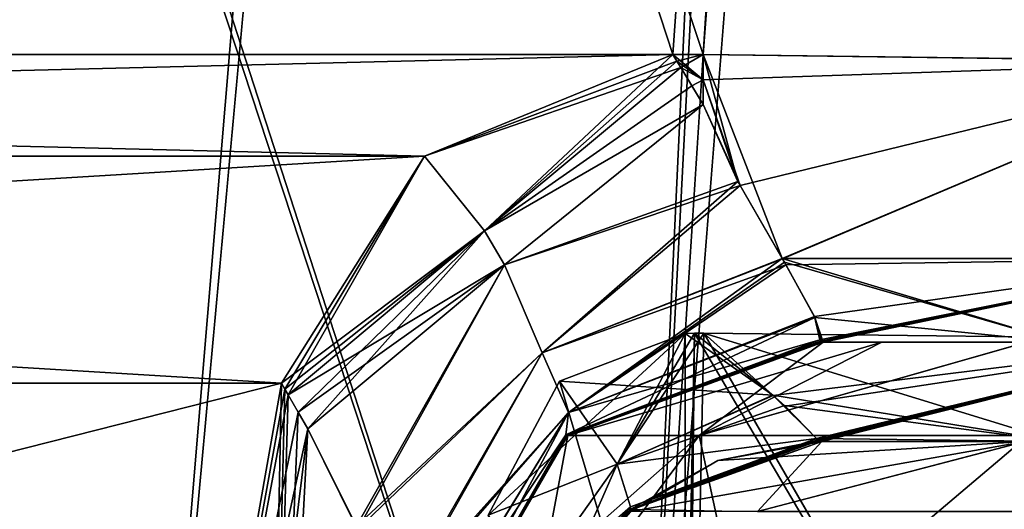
# Model space of a CAD drawing. Header units: millimetres. Extents: x -294 to 294, y -42 to 464.
# Tile 175 of 223: x 197.84 to 217.68, y 29.64 to 39.49. Entities that reach past the tile are written whole.
import ezdxf

# ---------------------------------------------------------------- set-up
doc = ezdxf.new("R2010")
doc.units = ezdxf.units.MM
doc.header["$LTSCALE"] = 65.185185
for name, color, linetype in [('13', 7, 'CONTINUOUS'), ('16', 7, 'CONTINUOUS'), ('2929', 7, 'CONTINUOUS'), ('2930', 7, 'CONTINUOUS'), ('2934', 7, 'CONTINUOUS'), ('2937', 7, 'CONTINUOUS'), ('2958', 7, 'CONTINUOUS'), ('2959', 7, 'CONTINUOUS'), ('2960', 7, 'CONTINUOUS'), ('2961', 7, 'CONTINUOUS'), ('2962', 7, 'CONTINUOUS'), ('2963', 7, 'CONTINUOUS'), ('2964', 7, 'CONTINUOUS'), ('2965', 7, 'CONTINUOUS'), ('2966', 7, 'CONTINUOUS'), ('2967', 7, 'CONTINUOUS'), ('2986', 7, 'CONTINUOUS'), ('2987', 7, 'CONTINUOUS'), ('2988', 7, 'CONTINUOUS'), ('2989', 7, 'CONTINUOUS'), ('2990', 7, 'CONTINUOUS'), ('2991', 7, 'CONTINUOUS'), ('2998', 7, 'CONTINUOUS'), ('2999', 7, 'CONTINUOUS'), ('3001', 7, 'CONTINUOUS'), ('3002', 7, 'CONTINUOUS'), ('3095', 7, 'CONTINUOUS'), ('3096', 7, 'CONTINUOUS'), ('3121', 7, 'CONTINUOUS'), ('3131', 7, 'CONTINUOUS'), ('3168', 7, 'CONTINUOUS'), ('3169', 7, 'CONTINUOUS'), ('3176', 7, 'CONTINUOUS'), ('3177', 7, 'CONTINUOUS'), ('3178', 7, 'CONTINUOUS'), ('3179', 7, 'CONTINUOUS'), ('3180', 7, 'CONTINUOUS'), ('3181', 7, 'CONTINUOUS'), ('3246', 7, 'CONTINUOUS'), ('3247', 7, 'CONTINUOUS'), ('3248', 7, 'CONTINUOUS'), ('3249', 7, 'CONTINUOUS'), ('3250', 7, 'CONTINUOUS'), ('3257', 7, 'CONTINUOUS'), ('3258', 7, 'CONTINUOUS'), ('3259', 7, 'CONTINUOUS')]:
    doc.layers.add(name, color=color, linetype=linetype)

msp = doc.modelspace()

# ---------------------------------------------------------------- linework, layer by layer
at = {"layer": '13', "color": 250, "linetype": 'Continuous', "true_color": 0x404040}
for points in [[(252, -16, -447), (-252, -16, -447), (252, 68, -447), (252, -16, -447)], [(-252, -16, -447), (-252, 68, -447), (252, 68, -447), (-252, -16, -447)]]:
    msp.add_3dface(points, dxfattribs=at)
at = {"layer": '16', "color": 250, "linetype": 'Continuous', "true_color": 0x404040}
for points in [[(-252, 68.009, -431.591), (-252, 0.991, -431.006), (252, 0.991, -431.006), (-252, 68.009, -431.591)], [(252, 68.009, -431.591), (-252, 68.009, -431.591), (252, 0.991, -431.006), (252, 68.009, -431.591)]]:
    msp.add_3dface(points, dxfattribs=at)
at = {"layer": '2929', "linetype": 'Continuous'}
for points in [[(100.317, 374, -331.804), (121.886, 38.791, -320.098), (233.183, 374, -331.804), (100.317, 374, -331.804)], [(233.183, 374, -331.804), (121.886, 38.791, -320.098), (122.493, 38.791, -320.098), (233.183, 374, -331.804)], [(211.007, 38.791, -320.098), (233.183, 374, -331.804), (122.493, 38.791, -320.098), (211.007, 38.791, -320.098)], [(211.614, 38.791, -320.098), (233.183, 374, -331.804), (211.007, 38.791, -320.098), (211.614, 38.791, -320.098)], [(127.502, 36.749, -320.027), (211.007, 38.791, -320.098), (122.493, 38.791, -320.098), (127.502, 36.749, -320.027)], [(205.998, 36.749, -320.027), (211.007, 38.791, -320.098), (127.502, 36.749, -320.027), (205.998, 36.749, -320.027)], [(130.383, 32.174, -319.867), (205.998, 36.749, -320.027), (127.502, 36.749, -320.027), (130.383, 32.174, -319.867)], [(203.117, 32.174, -319.867), (205.998, 36.749, -320.027), (130.383, 32.174, -319.867), (203.117, 32.174, -319.867)], [(133.492, 14.539, -319.251), (203.117, 32.174, -319.867), (130.383, 32.174, -319.867), (133.492, 14.539, -319.251)], [(200.008, 14.539, -319.251), (203.117, 32.174, -319.867), (133.492, 14.539, -319.251), (200.008, 14.539, -319.251)]]:
    msp.add_3dface(points, dxfattribs=at)
at = {"layer": '2930', "linetype": 'Continuous'}
msp.add_3dface([(233.183, 374, -331.804), (211.614, 38.791, -320.098), (222.611, 38.65, -317.147), (233.183, 374, -331.804)], dxfattribs=at)
at = {"layer": '2934', "linetype": 'Continuous'}
for points in [[(233.183, 374, -15.196), (237.823, 374, -16.117), (211.614, 38.791, -26.902), (233.183, 374, -15.196)], [(211.614, 38.791, -26.902), (237.823, 374, -16.117), (222.612, 38.65, -29.853), (211.614, 38.791, -26.902)]]:
    msp.add_3dface(points, dxfattribs=at)
at = {"layer": '2937', "linetype": 'Continuous'}
for points in [[(233.183, 374, -15.196), (211.614, 38.791, -26.902), (100.317, 374, -15.196), (233.183, 374, -15.196)], [(100.317, 374, -15.196), (211.614, 38.791, -26.902), (211.007, 38.791, -26.902), (100.317, 374, -15.196)], [(122.493, 38.791, -26.902), (100.317, 374, -15.196), (211.007, 38.791, -26.902), (122.493, 38.791, -26.902)], [(127.502, 36.749, -26.973), (122.493, 38.791, -26.902), (205.998, 36.749, -26.973), (127.502, 36.749, -26.973)], [(205.998, 36.749, -26.973), (122.493, 38.791, -26.902), (211.007, 38.791, -26.902), (205.998, 36.749, -26.973)], [(130.383, 32.174, -27.133), (127.502, 36.749, -26.973), (203.117, 32.174, -27.133), (130.383, 32.174, -27.133)], [(203.117, 32.174, -27.133), (127.502, 36.749, -26.973), (205.998, 36.749, -26.973), (203.117, 32.174, -27.133)], [(133.492, 14.539, -27.749), (130.383, 32.174, -27.133), (200.008, 14.539, -27.749), (133.492, 14.539, -27.749)], [(200.008, 14.539, -27.749), (130.383, 32.174, -27.133), (203.117, 32.174, -27.133), (200.008, 14.539, -27.749)]]:
    msp.add_3dface(points, dxfattribs=at)
at = {"layer": '2958', "linetype": 'Continuous'}
for points in [[(203.117, 32.174, -319.867), (200.008, 14.539, -319.251), (202.742, 14.097, -318.114), (203.117, 32.174, -319.867)], [(203.117, 32.174, -319.867), (202.742, 14.097, -318.114), (203.184, 32.057, -319.862), (203.117, 32.174, -319.867)], [(202.742, 14.097, -318.114), (203.252, 31.941, -319.855), (203.184, 32.057, -319.862), (202.742, 14.097, -318.114)], [(203.252, 31.941, -319.855), (202.742, 14.097, -318.114), (203.452, 31.596, -319.823), (203.252, 31.941, -319.855)], [(203.452, 31.596, -319.823), (202.742, 14.097, -318.114), (203.65, 31.259, -319.776), (203.452, 31.596, -319.823)], [(203.65, 31.259, -319.776), (202.742, 14.097, -318.114), (204.652, 29.236, -319.213), (203.65, 31.259, -319.776)]]:
    msp.add_3dface(points, dxfattribs=at)
at = {"layer": '2959', "linetype": 'Continuous'}
for points in [[(211.162, 38.533, -320.083), (207.205, 35.241, -319.898), (211.389, 38.159, -320.042), (211.162, 38.533, -320.083)], [(211.389, 38.159, -320.042), (207.205, 35.241, -319.898), (211.614, 37.788, -319.978), (211.389, 38.159, -320.042)], [(211.614, 37.788, -319.978), (207.205, 35.241, -319.898), (207.608, 34.561, -319.599), (211.614, 37.788, -319.978)], [(207.205, 35.241, -319.898), (203.252, 31.941, -319.855), (207.608, 34.561, -319.599), (207.205, 35.241, -319.898)], [(203.252, 31.941, -319.855), (203.452, 31.596, -319.823), (207.608, 34.561, -319.599), (203.252, 31.941, -319.855)], [(203.452, 31.596, -319.823), (203.65, 31.259, -319.776), (207.608, 34.561, -319.599), (203.452, 31.596, -319.823)]]:
    msp.add_3dface(points, dxfattribs=at)
at = {"layer": '2960', "linetype": 'Continuous'}
for points in [[(211.007, 38.791, -320.098), (205.998, 36.749, -320.027), (211.085, 38.662, -320.092), (211.007, 38.791, -320.098)], [(205.998, 36.749, -320.027), (211.162, 38.533, -320.083), (211.085, 38.662, -320.092), (205.998, 36.749, -320.027)], [(205.998, 36.749, -320.027), (207.205, 35.241, -319.898), (211.162, 38.533, -320.083), (205.998, 36.749, -320.027)], [(205.998, 36.749, -320.027), (203.117, 32.174, -319.867), (207.205, 35.241, -319.898), (205.998, 36.749, -320.027)], [(203.117, 32.174, -319.867), (203.184, 32.057, -319.862), (207.205, 35.241, -319.898), (203.117, 32.174, -319.867)], [(203.184, 32.057, -319.862), (203.252, 31.941, -319.855), (207.205, 35.241, -319.898), (203.184, 32.057, -319.862)]]:
    msp.add_3dface(points, dxfattribs=at)
at = {"layer": '2961', "linetype": 'Continuous'}
for points in [[(211.614, 38.791, -320.098), (211.007, 38.791, -320.098), (211.085, 38.662, -320.092), (211.614, 38.791, -320.098)], [(211.162, 38.533, -320.083), (211.614, 38.791, -320.098), (211.085, 38.662, -320.092), (211.162, 38.533, -320.083)], [(211.614, 38.791, -320.098), (211.162, 38.533, -320.083), (211.614, 38.286, -320.059), (211.614, 38.791, -320.098)], [(211.162, 38.533, -320.083), (211.389, 38.159, -320.042), (211.614, 38.286, -320.059), (211.162, 38.533, -320.083)], [(211.389, 38.159, -320.042), (211.614, 37.788, -319.978), (211.614, 38.286, -320.059), (211.389, 38.159, -320.042)]]:
    msp.add_3dface(points, dxfattribs=at)
at = {"layer": '2962', "linetype": 'Continuous'}
for points in [[(222.611, 38.65, -317.147), (211.614, 38.791, -320.098), (213.21, 34.685, -318.208), (222.611, 38.65, -317.147)], [(211.614, 38.791, -320.098), (211.614, 38.286, -320.059), (212.314, 36.234, -319.414), (211.614, 38.791, -320.098)], [(213.21, 34.685, -318.208), (211.614, 38.791, -320.098), (212.314, 36.234, -319.414), (213.21, 34.685, -318.208)], [(222.611, 38.65, -317.147), (213.21, 34.685, -318.208), (222.152, 34.684, -315.3), (222.611, 38.65, -317.147)], [(211.614, 38.286, -320.059), (211.614, 37.788, -319.978), (212.314, 36.234, -319.414), (211.614, 38.286, -320.059)], [(213.21, 34.685, -318.208), (213.252, 34.614, -318.129), (218.84, 33, -312.38), (213.21, 34.685, -318.208)], [(222.152, 34.684, -315.3), (213.21, 34.685, -318.208), (218.84, 33, -312.38), (222.152, 34.684, -315.3)], [(213.252, 34.614, -318.129), (213.864, 33.5, -316.361), (218.84, 33, -312.38), (213.252, 34.614, -318.129)], [(213.864, 33.5, -316.361), (213.966, 33.047, -314.686), (213.98, 33.022, -314.443), (213.864, 33.5, -316.361)], [(218.84, 33, -312.38), (213.864, 33.5, -316.361), (214.037, 33, -313.917), (218.84, 33, -312.38)], [(214.037, 33, -313.917), (213.864, 33.5, -316.361), (214.016, 33.002, -314.058), (214.037, 33, -313.917)], [(214.016, 33.002, -314.058), (213.864, 33.5, -316.361), (213.998, 33.006, -314.197), (214.016, 33.002, -314.058)], [(213.998, 33.006, -314.197), (213.864, 33.5, -316.361), (213.98, 33.022, -314.443), (213.998, 33.006, -314.197)]]:
    msp.add_3dface(points, dxfattribs=at)
at = {"layer": '2963', "linetype": 'Continuous'}
for points in [[(211.614, 37.788, -319.978), (207.608, 34.561, -319.599), (212.314, 36.234, -319.414), (211.614, 37.788, -319.978)], [(212.314, 36.234, -319.414), (207.608, 34.561, -319.599), (208.372, 32.788, -318.447), (212.314, 36.234, -319.414)], [(213.21, 34.685, -318.208), (212.314, 36.234, -319.414), (208.372, 32.788, -318.447), (213.21, 34.685, -318.208)], [(203.65, 31.259, -319.776), (204.652, 29.236, -319.213), (207.608, 34.561, -319.599), (203.65, 31.259, -319.776)], [(207.608, 34.561, -319.599), (204.652, 29.236, -319.213), (208.372, 32.788, -318.447), (207.608, 34.561, -319.599)], [(208.9, 31.585, -316.796), (213.21, 34.685, -318.208), (208.372, 32.788, -318.447), (208.9, 31.585, -316.796)], [(213.252, 34.614, -318.129), (213.21, 34.685, -318.208), (208.9, 31.585, -316.796), (213.252, 34.614, -318.129)], [(213.864, 33.5, -316.361), (213.252, 34.614, -318.129), (208.9, 31.585, -316.796), (213.864, 33.5, -316.361)], [(213.966, 33.047, -314.686), (213.864, 33.5, -316.361), (208.85, 31.136, -315.038), (213.966, 33.047, -314.686)], [(208.85, 31.136, -315.038), (213.864, 33.5, -316.361), (208.9, 31.585, -316.796), (208.85, 31.136, -315.038)], [(204.652, 29.236, -319.213), (205.524, 27.743, -318.178), (208.372, 32.788, -318.447), (204.652, 29.236, -319.213)], [(205.524, 27.743, -318.178), (208.9, 31.585, -316.796), (208.372, 32.788, -318.447), (205.524, 27.743, -318.178)], [(205.524, 27.743, -318.178), (206.013, 26.852, -316.951), (208.9, 31.585, -316.796), (205.524, 27.743, -318.178)], [(206.013, 26.852, -316.951), (206.141, 26.425, -315.688), (208.9, 31.585, -316.796), (206.013, 26.852, -316.951)], [(206.141, 26.425, -315.688), (208.85, 31.136, -315.038), (208.9, 31.585, -316.796), (206.141, 26.425, -315.688)]]:
    msp.add_3dface(points, dxfattribs=at)
at = {"layer": '2964', "linetype": 'Continuous'}
for points in [[(213.98, 33.022, -314.443), (213.966, 33.047, -314.686), (208.85, 31.136, -315.038), (213.98, 33.022, -314.443)], [(213.998, 33.006, -314.197), (213.98, 33.022, -314.443), (208.85, 31.136, -315.038), (213.998, 33.006, -314.197)], [(213.998, 33.006, -314.197), (208.85, 31.136, -315.038), (208.862, 31.115, -314.434), (213.998, 33.006, -314.197)], [(206.131, 26.368, -314.557), (208.862, 31.115, -314.434), (206.134, 26.384, -315.123), (206.131, 26.368, -314.557)], [(208.862, 31.115, -314.434), (206.141, 26.425, -315.688), (206.134, 26.384, -315.123), (208.862, 31.115, -314.434)], [(208.85, 31.136, -315.038), (206.141, 26.425, -315.688), (208.862, 31.115, -314.434), (208.85, 31.136, -315.038)]]:
    msp.add_3dface(points, dxfattribs=at)
at = {"layer": '2965', "linetype": 'Continuous'}
for points in [[(214.016, 33.002, -314.058), (213.998, 33.006, -314.197), (208.862, 31.115, -314.434), (214.016, 33.002, -314.058)], [(214.037, 33, -313.917), (214.016, 33.002, -314.058), (208.862, 31.115, -314.434), (214.037, 33, -313.917)], [(214.037, 33, -313.917), (208.862, 31.115, -314.434), (208.886, 31.126, -313.845), (214.037, 33, -313.917)], [(208.862, 31.115, -314.434), (206.131, 26.368, -314.557), (208.886, 31.126, -313.845), (208.862, 31.115, -314.434)], [(208.886, 31.126, -313.845), (206.131, 26.368, -314.557), (206.136, 26.368, -314.057), (208.886, 31.126, -313.845)], [(206.155, 26.379, -313.558), (208.886, 31.126, -313.845), (206.136, 26.368, -314.057), (206.155, 26.379, -313.558)]]:
    msp.add_3dface(points, dxfattribs=at)
at = {"layer": '2966', "linetype": 'Continuous'}
for points in [[(214.037, 33, -313.917), (208.886, 31.126, -313.845), (211.536, 31.126, -304.806), (214.037, 33, -313.917)], [(214.037, 33, -313.917), (211.536, 31.126, -304.806), (215.215, 33, -308.896), (214.037, 33, -313.917)], [(211.536, 31.126, -304.806), (218.167, 31.126, -298.118), (218.129, 33, -304.638), (211.536, 31.126, -304.806)], [(215.215, 33, -308.896), (211.536, 31.126, -304.806), (218.129, 33, -304.638), (215.215, 33, -308.896)], [(208.886, 31.126, -313.845), (206.155, 26.379, -313.558), (207.998, 26.379, -305.707), (208.886, 31.126, -313.845)], [(211.536, 31.126, -304.806), (208.886, 31.126, -313.845), (207.998, 26.379, -305.707), (211.536, 31.126, -304.806)], [(212.554, 26.379, -299.054), (211.536, 31.126, -304.806), (207.998, 26.379, -305.707), (212.554, 26.379, -299.054)], [(218.167, 31.126, -298.118), (211.536, 31.126, -304.806), (212.554, 26.379, -299.054), (218.167, 31.126, -298.118)], [(219.207, 26.379, -294.498), (218.167, 31.126, -298.118), (212.554, 26.379, -299.054), (219.207, 26.379, -294.498)]]:
    msp.add_3dface(points, dxfattribs=at)
at = {"layer": '2967', "linetype": 'Continuous'}
for points in [[(218.84, 33, -312.38), (214.037, 33, -313.917), (218.129, 33, -304.638), (218.84, 33, -312.38)], [(214.037, 33, -313.917), (215.215, 33, -308.896), (218.129, 33, -304.638), (214.037, 33, -313.917)]]:
    msp.add_3dface(points, dxfattribs=at)
at = {"layer": '2986', "linetype": 'Continuous'}
for points in [[(211.614, 38.791, -26.902), (222.612, 38.65, -29.853), (211.614, 38.286, -26.941), (211.614, 38.791, -26.902)], [(222.612, 38.65, -29.853), (212.358, 36.154, -27.63), (211.614, 38.286, -26.941), (222.612, 38.65, -29.853)], [(212.358, 36.154, -27.63), (222.612, 38.65, -29.853), (213.213, 34.68, -28.798), (212.358, 36.154, -27.63)], [(213.213, 34.68, -28.798), (222.612, 38.65, -29.853), (222.151, 34.684, -31.699), (213.213, 34.68, -28.798)], [(212.358, 36.154, -27.63), (211.614, 37.788, -27.022), (211.614, 38.286, -26.941), (212.358, 36.154, -27.63)], [(213.213, 34.68, -28.798), (222.151, 34.684, -31.699), (213.284, 34.559, -28.933), (213.213, 34.68, -28.798)], [(213.284, 34.559, -28.933), (222.151, 34.684, -31.699), (213.856, 33.517, -30.599), (213.284, 34.559, -28.933)], [(213.856, 33.517, -30.599), (222.151, 34.684, -31.699), (213.966, 33.047, -32.314), (213.856, 33.517, -30.599)], [(213.966, 33.047, -32.314), (222.151, 34.684, -31.699), (213.98, 33.022, -32.557), (213.966, 33.047, -32.314)], [(213.98, 33.022, -32.557), (222.151, 34.684, -31.699), (213.998, 33.006, -32.803), (213.98, 33.022, -32.557)], [(213.998, 33.006, -32.803), (222.151, 34.684, -31.699), (214.016, 33.002, -32.942), (213.998, 33.006, -32.803)], [(214.016, 33.002, -32.942), (222.151, 34.684, -31.699), (214.037, 33, -33.083), (214.016, 33.002, -32.942)], [(214.037, 33, -33.083), (222.151, 34.684, -31.699), (218.84, 33, -34.62), (214.037, 33, -33.083)]]:
    msp.add_3dface(points, dxfattribs=at)
at = {"layer": '2987', "linetype": 'Continuous'}
for points in [[(211.614, 37.788, -27.022), (212.358, 36.154, -27.63), (207.608, 34.561, -27.401), (211.614, 37.788, -27.022)], [(207.608, 34.561, -27.401), (212.358, 36.154, -27.63), (208.372, 32.788, -28.553), (207.608, 34.561, -27.401)], [(212.358, 36.154, -27.63), (213.213, 34.68, -28.798), (208.372, 32.788, -28.553), (212.358, 36.154, -27.63)], [(203.65, 31.259, -27.224), (207.608, 34.561, -27.401), (204.62, 29.292, -27.761), (203.65, 31.259, -27.224)], [(207.608, 34.561, -27.401), (208.372, 32.788, -28.553), (204.62, 29.292, -27.761), (207.608, 34.561, -27.401)], [(213.213, 34.68, -28.798), (213.284, 34.559, -28.933), (208.372, 32.788, -28.553), (213.213, 34.68, -28.798)], [(208.372, 32.788, -28.553), (213.284, 34.559, -28.933), (208.9, 31.585, -30.204), (208.372, 32.788, -28.553)], [(213.284, 34.559, -28.933), (213.856, 33.517, -30.599), (208.9, 31.585, -30.204), (213.284, 34.559, -28.933)], [(213.856, 33.517, -30.599), (213.966, 33.047, -32.314), (208.9, 31.585, -30.204), (213.856, 33.517, -30.599)], [(208.9, 31.585, -30.204), (213.966, 33.047, -32.314), (208.85, 31.136, -31.962), (208.9, 31.585, -30.204)], [(204.62, 29.292, -27.761), (208.372, 32.788, -28.553), (205.492, 27.798, -28.768), (204.62, 29.292, -27.761)], [(208.372, 32.788, -28.553), (208.9, 31.585, -30.204), (205.492, 27.798, -28.768), (208.372, 32.788, -28.553)], [(205.492, 27.798, -28.768), (208.9, 31.585, -30.204), (206.008, 26.862, -30.03), (205.492, 27.798, -28.768)], [(208.9, 31.585, -30.204), (208.85, 31.136, -31.962), (206.008, 26.862, -30.03), (208.9, 31.585, -30.204)], [(206.008, 26.862, -30.03), (208.85, 31.136, -31.962), (206.141, 26.425, -31.312), (206.008, 26.862, -30.03)]]:
    msp.add_3dface(points, dxfattribs=at)
at = {"layer": '2988', "linetype": 'Continuous'}
for points in [[(211.162, 38.533, -26.917), (211.614, 37.788, -27.022), (207.205, 35.241, -27.102), (211.162, 38.533, -26.917)], [(211.389, 38.159, -26.958), (211.614, 37.788, -27.022), (211.162, 38.533, -26.917), (211.389, 38.159, -26.958)], [(211.614, 37.788, -27.022), (207.608, 34.561, -27.401), (207.205, 35.241, -27.102), (211.614, 37.788, -27.022)], [(203.252, 31.941, -27.145), (207.205, 35.241, -27.102), (203.452, 31.596, -27.177), (203.252, 31.941, -27.145)], [(207.205, 35.241, -27.102), (203.65, 31.259, -27.224), (203.452, 31.596, -27.177), (207.205, 35.241, -27.102)], [(207.608, 34.561, -27.401), (203.65, 31.259, -27.224), (207.205, 35.241, -27.102), (207.608, 34.561, -27.401)]]:
    msp.add_3dface(points, dxfattribs=at)
at = {"layer": '2989', "linetype": 'Continuous'}
for points in [[(200.008, 14.539, -27.749), (203.117, 32.174, -27.133), (203.184, 32.057, -27.138), (200.008, 14.539, -27.749)], [(203.252, 31.941, -27.145), (200.008, 14.539, -27.749), (203.184, 32.057, -27.138), (203.252, 31.941, -27.145)], [(200.008, 14.539, -27.749), (203.252, 31.941, -27.145), (203.452, 31.596, -27.177), (200.008, 14.539, -27.749)], [(203.65, 31.259, -27.224), (200.008, 14.539, -27.749), (203.452, 31.596, -27.177), (203.65, 31.259, -27.224)], [(200.008, 14.539, -27.749), (203.65, 31.259, -27.224), (201.552, 14.279, -28.078), (200.008, 14.539, -27.749)], [(203.65, 31.259, -27.224), (204.62, 29.292, -27.761), (201.552, 14.279, -28.078), (203.65, 31.259, -27.224)]]:
    msp.add_3dface(points, dxfattribs=at)
at = {"layer": '2990', "linetype": 'Continuous'}
for points in [[(205.998, 36.749, -26.973), (211.007, 38.791, -26.902), (207.205, 35.241, -27.102), (205.998, 36.749, -26.973)], [(207.205, 35.241, -27.102), (211.007, 38.791, -26.902), (211.085, 38.662, -26.908), (207.205, 35.241, -27.102)], [(211.162, 38.533, -26.917), (207.205, 35.241, -27.102), (211.085, 38.662, -26.908), (211.162, 38.533, -26.917)], [(203.117, 32.174, -27.133), (205.998, 36.749, -26.973), (203.184, 32.057, -27.138), (203.117, 32.174, -27.133)], [(205.998, 36.749, -26.973), (203.252, 31.941, -27.145), (203.184, 32.057, -27.138), (205.998, 36.749, -26.973)], [(205.998, 36.749, -26.973), (207.205, 35.241, -27.102), (203.252, 31.941, -27.145), (205.998, 36.749, -26.973)]]:
    msp.add_3dface(points, dxfattribs=at)
at = {"layer": '2991', "linetype": 'Continuous'}
for points in [[(211.007, 38.791, -26.902), (211.614, 38.791, -26.902), (211.614, 38.286, -26.941), (211.007, 38.791, -26.902)], [(211.007, 38.791, -26.902), (211.614, 38.286, -26.941), (211.085, 38.662, -26.908), (211.007, 38.791, -26.902)], [(211.614, 38.286, -26.941), (211.162, 38.533, -26.917), (211.085, 38.662, -26.908), (211.614, 38.286, -26.941)], [(211.614, 38.286, -26.941), (211.389, 38.159, -26.958), (211.162, 38.533, -26.917), (211.614, 38.286, -26.941)], [(211.614, 38.286, -26.941), (211.614, 37.788, -27.022), (211.389, 38.159, -26.958), (211.614, 38.286, -26.941)]]:
    msp.add_3dface(points, dxfattribs=at)
at = {"layer": '2998', "linetype": 'Continuous'}
for points in [[(208.862, 31.115, -32.566), (213.998, 33.006, -32.803), (208.886, 31.126, -33.155), (208.862, 31.115, -32.566)], [(213.998, 33.006, -32.803), (214.016, 33.002, -32.942), (208.886, 31.126, -33.155), (213.998, 33.006, -32.803)], [(214.016, 33.002, -32.942), (214.037, 33, -33.083), (208.886, 31.126, -33.155), (214.016, 33.002, -32.942)], [(206.136, 26.368, -32.943), (206.131, 26.368, -32.443), (208.886, 31.126, -33.155), (206.136, 26.368, -32.943)], [(206.131, 26.368, -32.443), (208.862, 31.115, -32.566), (208.886, 31.126, -33.155), (206.131, 26.368, -32.443)], [(206.155, 26.379, -33.442), (206.136, 26.368, -32.943), (208.886, 31.126, -33.155), (206.155, 26.379, -33.442)]]:
    msp.add_3dface(points, dxfattribs=at)
at = {"layer": '2999', "linetype": 'Continuous'}
for points in [[(208.85, 31.136, -31.962), (213.966, 33.047, -32.314), (208.862, 31.115, -32.566), (208.85, 31.136, -31.962)], [(213.966, 33.047, -32.314), (213.98, 33.022, -32.557), (208.862, 31.115, -32.566), (213.966, 33.047, -32.314)], [(213.98, 33.022, -32.557), (213.998, 33.006, -32.803), (208.862, 31.115, -32.566), (213.98, 33.022, -32.557)], [(208.862, 31.115, -32.566), (206.131, 26.368, -32.443), (206.134, 26.384, -31.878), (208.862, 31.115, -32.566)], [(206.141, 26.425, -31.312), (208.862, 31.115, -32.566), (206.134, 26.384, -31.878), (206.141, 26.425, -31.312)], [(206.141, 26.425, -31.312), (208.85, 31.136, -31.962), (208.862, 31.115, -32.566), (206.141, 26.425, -31.312)]]:
    msp.add_3dface(points, dxfattribs=at)
at = {"layer": '3001', "linetype": 'Continuous'}
for points in [[(208.886, 31.126, -33.155), (214.037, 33, -33.083), (215.217, 33, -38.107), (208.886, 31.126, -33.155)], [(211.536, 31.126, -42.194), (208.886, 31.126, -33.155), (215.217, 33, -38.107), (211.536, 31.126, -42.194)], [(218.167, 31.126, -48.882), (211.536, 31.126, -42.194), (218.138, 33, -42.371), (218.167, 31.126, -48.882)], [(218.138, 33, -42.371), (211.536, 31.126, -42.194), (215.217, 33, -38.107), (218.138, 33, -42.371)], [(207.998, 26.379, -41.293), (206.155, 26.379, -33.442), (211.536, 31.126, -42.194), (207.998, 26.379, -41.293)], [(206.155, 26.379, -33.442), (208.886, 31.126, -33.155), (211.536, 31.126, -42.194), (206.155, 26.379, -33.442)], [(212.554, 26.379, -47.946), (207.998, 26.379, -41.293), (211.536, 31.126, -42.194), (212.554, 26.379, -47.946)], [(212.554, 26.379, -47.946), (211.536, 31.126, -42.194), (218.167, 31.126, -48.882), (212.554, 26.379, -47.946)], [(219.207, 26.379, -52.502), (212.554, 26.379, -47.946), (218.167, 31.126, -48.882), (219.207, 26.379, -52.502)]]:
    msp.add_3dface(points, dxfattribs=at)
at = {"layer": '3002', "linetype": 'Continuous'}
for points in [[(214.037, 33, -33.083), (218.84, 33, -34.62), (215.217, 33, -38.107), (214.037, 33, -33.083)], [(218.84, 33, -34.62), (218.138, 33, -42.371), (215.217, 33, -38.107), (218.84, 33, -34.62)]]:
    msp.add_3dface(points, dxfattribs=at)
at = {"layer": '3095', "linetype": 'Continuous'}
for points in [[(233.097, 372.6, -333.556), (238.439, 372.6, -332.496), (210.087, 15, -321.068), (233.097, 372.6, -333.556)], [(210.087, 15, -321.068), (238.439, 372.6, -332.496), (222.344, 15, -317.787), (210.087, 15, -321.068)]]:
    msp.add_3dface(points, dxfattribs=at)
at = {"layer": '3096', "linetype": 'Continuous'}
for points in [[(233.097, 372.6, -333.556), (210.087, 15, -321.068), (226.25, 327, -331.963), (233.097, 372.6, -333.556)], [(210.087, 15, -321.068), (200.07, 15, -321.068), (107.25, 327, -331.963), (210.087, 15, -321.068)], [(108.75, 327, -331.963), (210.087, 15, -321.068), (107.25, 327, -331.963), (108.75, 327, -331.963)], [(200.07, 15, -321.068), (133.43, 15, -321.068), (107.25, 327, -331.963), (200.07, 15, -321.068)], [(224.75, 327, -331.963), (210.087, 15, -321.068), (108.75, 327, -331.963), (224.75, 327, -331.963)], [(226.25, 327, -331.963), (210.087, 15, -321.068), (224.75, 327, -331.963), (226.25, 327, -331.963)]]:
    msp.add_3dface(points, dxfattribs=at)
at = {"layer": '3121', "linetype": 'Continuous'}
for points in [[(233.097, 372.6, -13.444), (226.25, 327, -15.037), (200.07, 15, -25.932), (233.097, 372.6, -13.444)], [(210.087, 15, -25.932), (233.097, 372.6, -13.444), (200.07, 15, -25.932), (210.087, 15, -25.932)], [(108.75, 327, -15.037), (123.413, 15, -25.932), (224.75, 327, -15.037), (108.75, 327, -15.037)], [(224.75, 327, -15.037), (123.413, 15, -25.932), (226.25, 327, -15.037), (224.75, 327, -15.037)], [(226.25, 327, -15.037), (123.413, 15, -25.932), (133.43, 15, -25.932), (226.25, 327, -15.037)], [(200.07, 15, -25.932), (226.25, 327, -15.037), (133.43, 15, -25.932), (200.07, 15, -25.932)]]:
    msp.add_3dface(points, dxfattribs=at)
at = {"layer": '3131', "linetype": 'Continuous'}
msp.add_3dface([(233.097, 372.6, -13.444), (210.087, 15, -25.932), (222.338, 15, -29.21), (233.097, 372.6, -13.444)], dxfattribs=at)
at = {"layer": '3168', "linetype": 'Continuous'}
for points in [[(208.717, 32.214, -27.593), (213.021, 31.934, -29.399), (211.253, 33.176, -27.602), (208.717, 32.214, -27.593)], [(211.253, 33.176, -27.602), (213.021, 31.934, -29.399), (211.441, 33.184, -27.603), (211.253, 33.176, -27.602)], [(213.021, 31.934, -29.399), (211.632, 33.184, -27.605), (211.441, 33.184, -27.603), (213.021, 31.934, -29.399)], [(207.284, 29.517, -27.57), (209.881, 30.548, -29.68), (208.717, 32.214, -27.593), (207.284, 29.517, -27.57)], [(209.881, 30.548, -29.68), (213.021, 31.934, -29.399), (208.717, 32.214, -27.593), (209.881, 30.548, -29.68)], [(213.021, 31.934, -29.399), (209.881, 30.548, -29.68), (213.252, 31.726, -29.839), (213.021, 31.934, -29.399)], [(209.881, 30.548, -29.68), (213.899, 31.063, -32.253), (213.252, 31.726, -29.839), (209.881, 30.548, -29.68)], [(210.151, 29.685, -31.998), (213.899, 31.063, -32.253), (209.881, 30.548, -29.68), (210.151, 29.685, -31.998)], [(207.284, 29.517, -27.57), (207.837, 27.667, -29.027), (209.881, 30.548, -29.68), (207.284, 29.517, -27.57)], [(207.837, 27.667, -29.027), (210.151, 29.685, -31.998), (209.881, 30.548, -29.68), (207.837, 27.667, -29.027)], [(210.151, 29.685, -31.998), (207.837, 27.667, -29.027), (208.815, 28.115, -31.772), (210.151, 29.685, -31.998)]]:
    msp.add_3dface(points, dxfattribs=at)
at = {"layer": '3169', "linetype": 'Continuous'}
for points in [[(211.632, 33.184, -27.605), (213.021, 31.934, -29.399), (218.749, 31, -34.798), (211.632, 33.184, -27.605)], [(211.632, 33.184, -27.605), (218.749, 31, -34.798), (222.183, 33.062, -30.563), (211.632, 33.184, -27.605)], [(213.021, 31.934, -29.399), (213.252, 31.726, -29.839), (218.749, 31, -34.798), (213.021, 31.934, -29.399)], [(213.252, 31.726, -29.839), (213.899, 31.063, -32.253), (218.749, 31, -34.798), (213.252, 31.726, -29.839)], [(218.749, 31, -34.798), (213.899, 31.063, -32.253), (214.007, 31, -33.281), (218.749, 31, -34.798)], [(214.007, 31, -33.281), (213.899, 31.063, -32.253), (213.964, 31.003, -33.038), (214.007, 31, -33.281)], [(213.964, 31.003, -33.038), (213.899, 31.063, -32.253), (213.936, 31.014, -32.793), (213.964, 31.003, -33.038)], [(213.936, 31.014, -32.793), (213.899, 31.063, -32.253), (213.916, 31.034, -32.522), (213.936, 31.014, -32.793)]]:
    msp.add_3dface(points, dxfattribs=at)
at = {"layer": '3176', "linetype": 'Continuous'}
for points in [[(213.899, 31.063, -32.253), (210.151, 29.685, -31.998), (213.916, 31.034, -32.522), (213.899, 31.063, -32.253)], [(210.151, 29.685, -31.998), (213.936, 31.014, -32.793), (213.916, 31.034, -32.522), (210.151, 29.685, -31.998)], [(213.936, 31.014, -32.793), (210.151, 29.685, -31.998), (210.158, 29.638, -32.674), (213.936, 31.014, -32.793)], [(210.158, 29.638, -32.674), (208.815, 28.115, -31.772), (208.808, 28.052, -32.567), (210.158, 29.638, -32.674)], [(210.151, 29.685, -31.998), (208.815, 28.115, -31.772), (210.158, 29.638, -32.674), (210.151, 29.685, -31.998)]]:
    msp.add_3dface(points, dxfattribs=at)
at = {"layer": '3177', "linetype": 'Continuous'}
for points in [[(214.007, 31, -33.281), (213.936, 31.014, -32.793), (210.158, 29.638, -32.674), (214.007, 31, -33.281)], [(214.007, 31, -33.281), (210.158, 29.638, -32.674), (210.206, 29.637, -33.507), (214.007, 31, -33.281)], [(214.007, 31, -33.281), (213.964, 31.003, -33.038), (213.936, 31.014, -32.793), (214.007, 31, -33.281)], [(210.158, 29.638, -32.674), (208.808, 28.052, -32.567), (210.206, 29.637, -33.507), (210.158, 29.638, -32.674)]]:
    msp.add_3dface(points, dxfattribs=at)
at = {"layer": '3178', "linetype": 'Continuous'}
for points in [[(214.007, 31, -33.281), (210.206, 29.637, -33.507), (212.709, 29.596, -41.715), (214.007, 31, -33.281)], [(214.007, 31, -33.281), (212.709, 29.596, -41.715), (218.101, 31, -42.392), (214.007, 31, -33.281)], [(212.709, 29.596, -41.715), (218.785, 29.596, -47.791), (218.101, 31, -42.392), (212.709, 29.596, -41.715)]]:
    msp.add_3dface(points, dxfattribs=at)
at = {"layer": '3179', "linetype": 'Continuous'}
msp.add_3dface([(218.749, 31, -34.798), (214.007, 31, -33.281), (218.101, 31, -42.392), (218.749, 31, -34.798)], dxfattribs=at)
at = {"layer": '3180', "linetype": 'Continuous'}
for points in [[(222.151, 15, -30.361), (211.246, 15, -27.443), (211.632, 33.184, -27.605), (222.151, 15, -30.361)], [(211.632, 33.184, -27.605), (211.246, 15, -27.443), (211.441, 33.184, -27.603), (211.632, 33.184, -27.605)], [(211.441, 33.184, -27.603), (211.246, 15, -27.443), (211.255, 23.709, -27.519), (211.441, 33.184, -27.603)], [(211.253, 33.176, -27.602), (211.441, 33.184, -27.603), (211.255, 23.709, -27.519), (211.253, 33.176, -27.602)], [(222.151, 15, -30.361), (211.632, 33.184, -27.605), (222.183, 33.062, -30.563), (222.151, 15, -30.361)]]:
    msp.add_3dface(points, dxfattribs=at)
at = {"layer": '3181', "linetype": 'Continuous'}
for points in [[(208.717, 32.214, -27.593), (211.253, 33.176, -27.602), (211.255, 23.709, -27.519), (208.717, 32.214, -27.593)], [(207.284, 29.517, -27.57), (208.717, 32.214, -27.593), (211.255, 23.709, -27.519), (207.284, 29.517, -27.57)]]:
    msp.add_3dface(points, dxfattribs=at)
at = {"layer": '3246', "linetype": 'Continuous'}
for points in [[(211.253, 33.176, -319.398), (209.881, 30.548, -317.32), (208.717, 32.214, -319.407), (211.253, 33.176, -319.398)], [(213.025, 31.93, -317.595), (209.881, 30.548, -317.32), (211.632, 33.184, -319.395), (213.025, 31.93, -317.595)], [(211.632, 33.184, -319.395), (209.881, 30.548, -317.32), (211.442, 33.184, -319.397), (211.632, 33.184, -319.395)], [(211.442, 33.184, -319.397), (209.881, 30.548, -317.32), (211.253, 33.176, -319.398), (211.442, 33.184, -319.397)], [(209.881, 30.548, -317.32), (207.284, 29.517, -319.43), (208.717, 32.214, -319.407), (209.881, 30.548, -317.32)], [(213.025, 31.93, -317.595), (213.899, 31.063, -314.747), (209.881, 30.548, -317.32), (213.025, 31.93, -317.595)], [(213.268, 31.712, -317.128), (213.899, 31.063, -314.747), (213.025, 31.93, -317.595), (213.268, 31.712, -317.128)], [(209.881, 30.548, -317.32), (213.899, 31.063, -314.747), (210.151, 29.685, -315.002), (209.881, 30.548, -317.32)], [(207.837, 27.667, -317.973), (207.284, 29.517, -319.43), (209.881, 30.548, -317.32), (207.837, 27.667, -317.973)], [(207.837, 27.667, -317.973), (209.881, 30.548, -317.32), (208.815, 28.115, -315.228), (207.837, 27.667, -317.973)], [(208.815, 28.115, -315.228), (209.881, 30.548, -317.32), (210.151, 29.685, -315.002), (208.815, 28.115, -315.228)]]:
    msp.add_3dface(points, dxfattribs=at)
at = {"layer": '3247', "linetype": 'Continuous'}
for points in [[(213.025, 31.93, -317.595), (211.632, 33.184, -319.395), (222.183, 33.062, -316.437), (213.025, 31.93, -317.595)], [(213.268, 31.712, -317.128), (213.025, 31.93, -317.595), (222.183, 33.062, -316.437), (213.268, 31.712, -317.128)], [(213.899, 31.063, -314.747), (213.268, 31.712, -317.128), (222.183, 33.062, -316.437), (213.899, 31.063, -314.747)], [(213.899, 31.063, -314.747), (222.183, 33.062, -316.437), (213.916, 31.034, -314.478), (213.899, 31.063, -314.747)], [(213.916, 31.034, -314.478), (222.183, 33.062, -316.437), (213.936, 31.014, -314.207), (213.916, 31.034, -314.478)], [(213.936, 31.014, -314.207), (222.183, 33.062, -316.437), (213.964, 31.003, -313.962), (213.936, 31.014, -314.207)], [(213.964, 31.003, -313.962), (222.183, 33.062, -316.437), (214.007, 31, -313.719), (213.964, 31.003, -313.962)], [(214.007, 31, -313.719), (222.183, 33.062, -316.437), (218.749, 31, -312.202), (214.007, 31, -313.719)]]:
    msp.add_3dface(points, dxfattribs=at)
at = {"layer": '3248', "linetype": 'Continuous'}
for points in [[(211.442, 33.184, -319.397), (211.253, 33.176, -319.398), (211.255, 23.707, -319.481), (211.442, 33.184, -319.397)], [(222.158, 15, -316.635), (211.442, 33.184, -319.397), (211.255, 23.707, -319.481), (222.158, 15, -316.635)], [(222.158, 15, -316.635), (211.632, 33.184, -319.395), (211.442, 33.184, -319.397), (222.158, 15, -316.635)], [(211.632, 33.184, -319.395), (222.158, 15, -316.635), (222.183, 33.062, -316.437), (211.632, 33.184, -319.395)]]:
    msp.add_3dface(points, dxfattribs=at)
at = {"layer": '3249', "linetype": 'Continuous'}
for points in [[(207.284, 29.517, -319.43), (211.253, 33.176, -319.398), (208.717, 32.214, -319.407), (207.284, 29.517, -319.43)], [(211.253, 33.176, -319.398), (207.284, 29.517, -319.43), (211.255, 23.707, -319.481), (211.253, 33.176, -319.398)]]:
    msp.add_3dface(points, dxfattribs=at)
at = {"layer": '3250', "linetype": 'Continuous'}
for points in [[(210.151, 29.685, -315.002), (213.899, 31.063, -314.747), (210.158, 29.638, -314.326), (210.151, 29.685, -315.002)], [(213.899, 31.063, -314.747), (213.916, 31.034, -314.478), (210.158, 29.638, -314.326), (213.899, 31.063, -314.747)], [(213.916, 31.034, -314.478), (213.936, 31.014, -314.207), (210.158, 29.638, -314.326), (213.916, 31.034, -314.478)], [(208.808, 28.052, -314.433), (208.815, 28.115, -315.228), (210.158, 29.638, -314.326), (208.808, 28.052, -314.433)], [(208.815, 28.115, -315.228), (210.151, 29.685, -315.002), (210.158, 29.638, -314.326), (208.815, 28.115, -315.228)]]:
    msp.add_3dface(points, dxfattribs=at)
at = {"layer": '3257', "linetype": 'Continuous'}
for points in [[(212.709, 29.596, -305.285), (210.156, 29.596, -313.49), (218.108, 31, -304.601), (212.709, 29.596, -305.285)], [(218.108, 31, -304.601), (210.156, 29.596, -313.49), (211.912, 30.621, -313.595), (218.108, 31, -304.601)], [(214.007, 31, -313.719), (218.108, 31, -304.601), (211.912, 30.621, -313.595), (214.007, 31, -313.719)], [(218.785, 29.596, -299.209), (212.709, 29.596, -305.285), (218.108, 31, -304.601), (218.785, 29.596, -299.209)]]:
    msp.add_3dface(points, dxfattribs=at)
at = {"layer": '3258', "linetype": 'Continuous'}
for points in [[(214.007, 31, -313.719), (218.749, 31, -312.202), (222.78, 31, -309.282), (214.007, 31, -313.719)], [(214.007, 31, -313.719), (222.78, 31, -309.282), (225.701, 31, -305.25), (214.007, 31, -313.719)], [(214.007, 31, -313.719), (225.701, 31, -305.25), (218.108, 31, -304.601), (214.007, 31, -313.719)]]:
    msp.add_3dface(points, dxfattribs=at)
at = {"layer": '3259', "linetype": 'Continuous'}
for points in [[(210.158, 29.638, -314.326), (213.936, 31.014, -314.207), (211.912, 30.621, -313.595), (210.158, 29.638, -314.326)], [(213.936, 31.014, -314.207), (214.007, 31, -313.719), (211.912, 30.621, -313.595), (213.936, 31.014, -314.207)], [(213.936, 31.014, -314.207), (213.964, 31.003, -313.962), (214.007, 31, -313.719), (213.936, 31.014, -314.207)], [(210.156, 29.596, -313.49), (210.158, 29.638, -314.326), (211.912, 30.621, -313.595), (210.156, 29.596, -313.49)], [(208.808, 28.052, -314.433), (210.158, 29.638, -314.326), (210.108, 29.555, -313.487), (208.808, 28.052, -314.433)], [(210.158, 29.638, -314.326), (210.156, 29.596, -313.49), (210.108, 29.555, -313.487), (210.158, 29.638, -314.326)]]:
    msp.add_3dface(points, dxfattribs=at)

doc.saveas('drawing.dxf')
